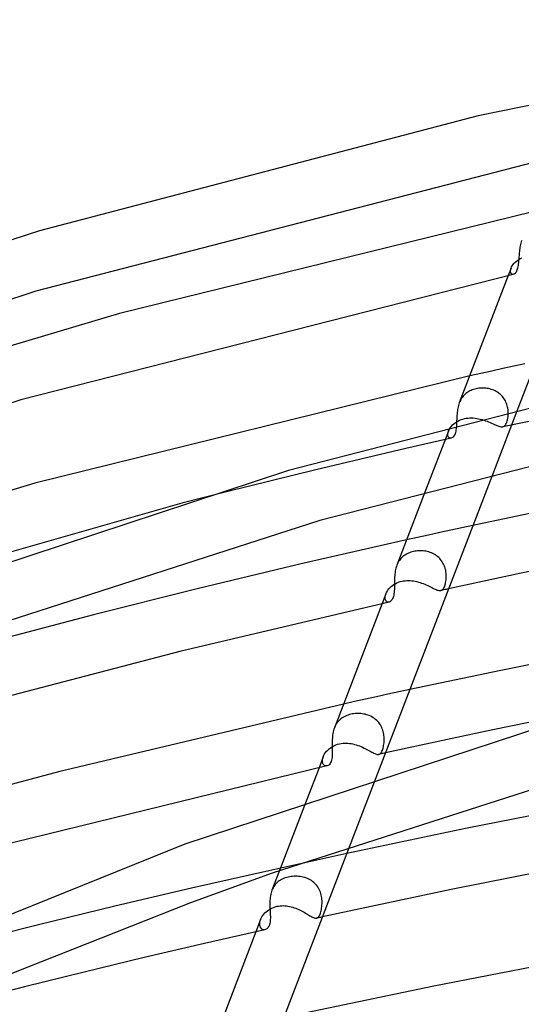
# Model space of a CAD drawing. Header units: millimetres. Extents: x -657 to 657, y -323 to 528.
# Tile 75 of 131: x -202 to -167, y 447 to 516. Entities that reach past the tile are written whole.
import ezdxf

# ---------------------------------------------------------------- set-up
doc = ezdxf.new("R2010")
doc.units = ezdxf.units.MM
doc.layers.add('HIDDEN', color=7, linetype='Continuous')
doc.layers.add('THICK', color=7, linetype='Continuous')

msp = doc.modelspace()

# ---------------------------------------------------------------- linework, layer by layer
at = {"layer": 'HIDDEN'}
for p, q in [((-167.341, 498.782), (-167.296, 498.862)), ((-167.296, 498.862), (-167.243, 498.942)), ((-167.243, 498.942), (-167.18, 499.021)), ((-167.18, 499.021), (-167.108, 499.098)), ((-167.108, 499.098), (-167.028, 499.173)), ((-167.028, 499.173), (-166.939, 499.244)), ((-166.939, 499.244), (-166.842, 499.312)), ((-166.842, 499.312), (-166.737, 499.374)), ((-166.737, 499.374), (-166.624, 499.431)), ((-167.377, 498.701), (-167.578, 498.178)), ((-167.422, 498.488), (-167.417, 498.555)), ((-167.419, 498.428), (-167.422, 498.488)), ((-167.407, 498.376), (-167.419, 498.428)), ((-167.417, 498.555), (-167.401, 498.627)), ((-167.388, 498.332), (-167.407, 498.376)), ((-167.401, 498.627), (-167.376, 498.704)), ((-167.362, 498.298), (-167.388, 498.332)), ((-167.376, 498.704), (-167.341, 498.782)), ((-167.332, 498.274), (-167.362, 498.298)), ((-167.297, 498.259), (-167.332, 498.274)), ((-167.259, 498.254), (-167.297, 498.259)), ((-167.218, 498.26), (-167.259, 498.254)), ((-145.136, 492.143), (-167.961, 487.523)), ((-166.404, 491.955), (-167.185, 491.786)), ((-169.522, 491.275), (-170.299, 491.103)), ((-168.744, 491.446), (-169.522, 491.275)), ((-167.965, 491.616), (-168.744, 491.446)), ((-167.185, 491.786), (-167.965, 491.616)), ((-170.573, 489.851), (-170.638, 489.794)), ((-170.504, 489.905), (-170.573, 489.851)), ((-170.432, 489.955), (-170.504, 489.905)), ((-170.357, 490), (-170.432, 489.955)), ((-170.278, 490.042), (-170.357, 490)), ((-170.197, 490.081), (-170.278, 490.042)), ((-170.113, 490.115), (-170.197, 490.081)), ((-170.027, 490.145), (-170.113, 490.115)), ((-169.938, 490.172), (-170.027, 490.145)), ((-169.847, 490.194), (-169.938, 490.172)), ((-169.752, 490.213), (-169.847, 490.194)), ((-169.655, 490.228), (-169.752, 490.213)), ((-169.557, 490.238), (-169.655, 490.228)), ((-169.457, 490.243), (-169.557, 490.238)), ((-169.358, 490.244), (-169.457, 490.243)), ((-169.259, 490.241), (-169.358, 490.244)), ((-169.16, 490.233), (-169.259, 490.241)), ((-169.063, 490.22), (-169.16, 490.233)), ((-168.967, 490.203), (-169.063, 490.22)), ((-168.872, 490.182), (-168.967, 490.203)), ((-168.779, 490.156), (-168.872, 490.182)), ((-168.688, 490.125), (-168.779, 490.156)), ((-168.599, 490.09), (-168.688, 490.125)), ((-168.513, 490.051), (-168.599, 490.09)), ((-168.428, 490.007), (-168.513, 490.051)), ((-168.346, 489.958), (-168.428, 490.007)), ((-168.268, 489.905), (-168.346, 489.958)), ((-168.192, 489.846), (-168.268, 489.905)), ((-168.119, 489.784), (-168.192, 489.846)), ((-170.993, 489.291), (-171.028, 489.206)), ((-170.954, 489.373), (-170.993, 489.291)), ((-170.911, 489.452), (-170.954, 489.373)), ((-170.864, 489.528), (-170.911, 489.452)), ((-170.813, 489.6), (-170.864, 489.528)), ((-170.758, 489.668), (-170.813, 489.6)), ((-170.7, 489.733), (-170.758, 489.668)), ((-170.638, 489.794), (-170.7, 489.733)), ((-168.051, 489.717), (-168.119, 489.784)), ((-167.988, 489.647), (-168.051, 489.717)), ((-167.929, 489.574), (-167.988, 489.647)), ((-167.875, 489.497), (-167.929, 489.574)), ((-167.825, 489.418), (-167.875, 489.497)), ((-167.78, 489.335), (-167.825, 489.418)), ((-167.74, 489.251), (-167.78, 489.335)), ((-167.705, 489.165), (-167.74, 489.251)), ((-167.675, 489.079), (-167.705, 489.165)), ((-166.852, 488.922), (-168.621, 484.321)), ((-167.649, 488.993), (-167.675, 489.079)), ((-167.628, 488.906), (-167.649, 488.993)), ((-167.611, 488.819), (-167.628, 488.906)), ((-167.598, 488.733), (-167.611, 488.819)), ((-167.589, 488.647), (-167.598, 488.733)), ((-167.583, 488.562), (-167.589, 488.647)), ((-167.585, 488.331), (-167.581, 488.445)), ((-167.581, 488.445), (-167.583, 488.562)), ((-171.421, 487.72), (-171.329, 487.793)), ((-171.329, 487.793), (-171.231, 487.86)), ((-171.231, 487.86), (-171.126, 487.922)), ((-171.224, 487.751), (-171.23, 487.632)), ((-171.224, 487.765), (-171.224, 487.762)), ((-171.224, 487.762), (-171.224, 487.76)), ((-171.224, 487.76), (-171.224, 487.758)), ((-171.224, 487.758), (-171.224, 487.756)), ((-171.224, 487.756), (-171.224, 487.753)), ((-171.224, 487.753), (-171.224, 487.751)), ((-171.126, 487.922), (-171.015, 487.976)), ((-171.015, 487.976), (-170.899, 488.024)), ((-170.899, 488.024), (-170.778, 488.064)), ((-170.778, 488.064), (-170.654, 488.096)), ((-170.654, 488.096), (-170.535, 488.119)), ((-170.535, 488.119), (-170.415, 488.134)), ((-170.415, 488.134), (-170.293, 488.143)), ((-170.293, 488.143), (-170.169, 488.144)), ((-170.169, 488.144), (-170.045, 488.139)), ((-170.045, 488.139), (-169.92, 488.128)), ((-169.92, 488.128), (-169.795, 488.11)), ((-169.795, 488.11), (-169.671, 488.087)), ((-169.671, 488.087), (-169.548, 488.059)), ((-169.548, 488.059), (-169.426, 488.026)), ((-169.426, 488.026), (-169.306, 487.989)), ((-169.306, 487.989), (-169.188, 487.948)), ((-169.188, 487.948), (-169.072, 487.905)), ((-169.072, 487.905), (-168.961, 487.861)), ((-168.961, 487.861), (-168.853, 487.815)), ((-168.853, 487.815), (-168.75, 487.77)), ((-168.75, 487.77), (-168.651, 487.726)), ((-167.741, 487.705), (-167.708, 487.77)), ((-167.708, 487.77), (-167.678, 487.844)), ((-167.678, 487.844), (-167.651, 487.927)), ((-167.651, 487.927), (-167.628, 488.018)), ((-167.628, 488.018), (-167.609, 488.116)), ((-167.609, 488.116), (-167.595, 488.221)), ((-167.595, 488.221), (-167.585, 488.331)), ((-171.792, 487.219), (-173.405, 483.025)), ((-171.842, 486.995), (-171.834, 487.066)), ((-171.834, 487.066), (-171.817, 487.143)), ((-171.817, 487.143), (-171.79, 487.224)), ((-171.79, 487.224), (-171.753, 487.308)), ((-171.753, 487.308), (-171.705, 487.393)), ((-171.705, 487.393), (-171.648, 487.478)), ((-171.648, 487.478), (-171.581, 487.562)), ((-171.581, 487.562), (-171.505, 487.643)), ((-171.505, 487.643), (-171.421, 487.72)), ((-171.303, 487.114), (-171.329, 487.032)), ((-171.281, 487.204), (-171.303, 487.114)), ((-171.263, 487.302), (-171.281, 487.204)), ((-171.249, 487.407), (-171.263, 487.302)), ((-171.238, 487.517), (-171.249, 487.407)), ((-171.23, 487.632), (-171.238, 487.517)), ((-168.651, 487.726), (-168.557, 487.684)), ((-168.557, 487.684), (-168.469, 487.645)), ((-168.469, 487.645), (-168.386, 487.61)), ((-168.386, 487.61), (-168.309, 487.579)), ((-168.309, 487.579), (-168.237, 487.554)), ((-168.237, 487.554), (-168.171, 487.535)), ((-168.171, 487.535), (-168.109, 487.522)), ((-168.109, 487.522), (-168.053, 487.516)), ((-168.053, 487.516), (-168.001, 487.517)), ((-168.001, 487.517), (-167.952, 487.525)), ((-167.952, 487.525), (-167.904, 487.542)), ((-167.904, 487.542), (-167.859, 487.569)), ((-167.859, 487.569), (-167.817, 487.604)), ((-167.817, 487.604), (-167.778, 487.65)), ((-167.778, 487.65), (-167.741, 487.705)), ((-171.605, 486.712), (-174.788, 485.986)), ((-171.84, 486.929), (-171.842, 486.995)), ((-171.829, 486.871), (-171.84, 486.929)), ((-171.811, 486.821), (-171.829, 486.871)), ((-171.786, 486.779), (-171.811, 486.821)), ((-171.755, 486.746), (-171.786, 486.779)), ((-171.72, 486.724), (-171.755, 486.746)), ((-171.681, 486.711), (-171.72, 486.724)), ((-171.64, 486.707), (-171.681, 486.711)), ((-171.597, 486.714), (-171.64, 486.707)), ((-171.555, 486.73), (-171.597, 486.714)), ((-171.512, 486.756), (-171.555, 486.73)), ((-171.471, 486.791), (-171.512, 486.756)), ((-171.43, 486.837), (-171.471, 486.791)), ((-171.393, 486.893), (-171.43, 486.837)), ((-171.359, 486.958), (-171.393, 486.893)), ((-171.329, 487.032), (-171.359, 486.958)), ((-174.788, 485.986), (-177.966, 485.245)), ((-177.966, 485.245), (-181.136, 484.489)), ((-181.136, 484.489), (-184.295, 483.72)), ((-184.295, 483.72), (-187.441, 482.937)), ((-187.441, 482.937), (-190.571, 482.142)), ((-171.629, 480.227), (-172.41, 480.057)), ((-170.848, 480.396), (-171.629, 480.227)), ((-170.065, 480.565), (-170.848, 480.396)), ((-173.967, 479.714), (-174.744, 479.542)), ((-173.189, 479.886), (-173.967, 479.714)), ((-172.41, 480.057), (-173.189, 479.886)), ((-174.256, 478.728), (-174.35, 478.705)), ((-174.16, 478.748), (-174.256, 478.728)), ((-174.063, 478.762), (-174.16, 478.748)), ((-173.965, 478.773), (-174.063, 478.762)), ((-173.866, 478.779), (-173.965, 478.773)), ((-173.766, 478.78), (-173.866, 478.779)), ((-173.667, 478.778), (-173.766, 478.78)), ((-173.567, 478.77), (-173.667, 478.778)), ((-173.467, 478.758), (-173.567, 478.77)), ((-173.367, 478.742), (-173.467, 478.758)), ((-173.269, 478.72), (-173.367, 478.742)), ((-175.253, 478.095), (-175.304, 478.017)), ((-175.198, 478.17), (-175.253, 478.095)), ((-175.139, 478.24), (-175.198, 478.17)), ((-175.076, 478.305), (-175.139, 478.24)), ((-175.009, 478.366), (-175.076, 478.305)), ((-174.938, 478.424), (-175.009, 478.366)), ((-174.863, 478.477), (-174.938, 478.424)), ((-174.785, 478.525), (-174.863, 478.477)), ((-174.704, 478.57), (-174.785, 478.525)), ((-174.619, 478.61), (-174.704, 478.57)), ((-174.532, 478.646), (-174.619, 478.61)), ((-174.442, 478.678), (-174.532, 478.646)), ((-174.35, 478.705), (-174.442, 478.678)), ((-173.171, 478.694), (-173.269, 478.72)), ((-173.076, 478.663), (-173.171, 478.694)), ((-172.982, 478.626), (-173.076, 478.663)), ((-172.891, 478.585), (-172.982, 478.626)), ((-172.802, 478.539), (-172.891, 478.585)), ((-172.715, 478.487), (-172.802, 478.539)), ((-172.633, 478.43), (-172.715, 478.487)), ((-172.554, 478.369), (-172.633, 478.43)), ((-172.48, 478.304), (-172.554, 478.369)), ((-172.41, 478.234), (-172.48, 478.304)), ((-172.345, 478.16), (-172.41, 478.234)), ((-172.284, 478.082), (-172.345, 478.16)), ((-172.228, 478), (-172.284, 478.082)), ((-175.392, 477.849), (-175.43, 477.759)), ((-175.35, 477.935), (-175.392, 477.849)), ((-175.304, 478.017), (-175.35, 477.935)), ((-172.178, 477.916), (-172.228, 478)), ((-172.133, 477.83), (-172.178, 477.916)), ((-172.094, 477.742), (-172.133, 477.83)), ((-172.06, 477.652), (-172.094, 477.742)), ((-172.031, 477.562), (-172.06, 477.652)), ((-172.007, 477.471), (-172.031, 477.562)), ((-171.987, 477.379), (-172.007, 477.471)), ((-171.972, 477.288), (-171.987, 477.379)), ((-175.06, 476.638), (-174.951, 476.659)), ((-174.951, 476.659), (-174.839, 476.673)), ((-174.839, 476.673), (-174.725, 476.682)), ((-174.725, 476.682), (-174.61, 476.684)), ((-174.61, 476.684), (-174.494, 476.681)), ((-174.494, 476.681), (-174.377, 476.671)), ((-174.377, 476.671), (-174.26, 476.656)), ((-174.26, 476.656), (-174.143, 476.635)), ((-171.975, 476.633), (-171.964, 476.725)), ((-171.961, 477.197), (-171.972, 477.288)), ((-171.964, 476.725), (-171.955, 476.82)), ((-171.954, 477.107), (-171.961, 477.197)), ((-171.955, 476.82), (-171.951, 476.918)), ((-171.95, 477.019), (-171.954, 477.107)), ((-171.951, 476.918), (-171.95, 477.019)), ((-176.117, 475.919), (-176.059, 476.007)), ((-176.059, 476.007), (-175.992, 476.092)), ((-175.992, 476.092), (-175.916, 476.174)), ((-175.916, 476.174), (-175.832, 476.253)), ((-175.832, 476.253), (-175.74, 476.328)), ((-175.74, 476.328), (-175.641, 476.397)), ((-175.641, 476.397), (-175.536, 476.459)), ((-175.536, 476.459), (-175.425, 476.515)), ((-175.425, 476.515), (-175.308, 476.564)), ((-175.308, 476.564), (-175.186, 476.605)), ((-175.186, 476.605), (-175.06, 476.638)), ((-174.143, 476.635), (-174.026, 476.61)), ((-174.026, 476.61), (-173.911, 476.579)), ((-173.911, 476.579), (-173.796, 476.544)), ((-173.796, 476.544), (-173.682, 476.506)), ((-173.682, 476.506), (-173.571, 476.464)), ((-173.571, 476.464), (-173.463, 476.42)), ((-173.463, 476.42), (-173.357, 476.375)), ((-173.357, 476.375), (-173.254, 476.327)), ((-173.254, 476.327), (-173.155, 476.28)), ((-173.155, 476.28), (-173.06, 476.234)), ((-173.06, 476.234), (-172.97, 476.189)), ((-172.97, 476.189), (-172.885, 476.147)), ((-172.885, 476.147), (-172.804, 476.107)), ((-172.804, 476.107), (-172.728, 476.072)), ((-172.728, 476.072), (-172.657, 476.041)), ((-172.657, 476.041), (-172.592, 476.016)), ((-172.592, 476.016), (-172.531, 475.996)), ((-172.531, 475.996), (-172.474, 475.982)), ((-172.474, 475.982), (-172.422, 475.975)), ((-172.422, 475.975), (-172.374, 475.974)), ((-172.374, 475.974), (-172.329, 475.98)), ((-172.238, 476), (-172.329, 475.98)), ((-172.329, 475.98), (-172.285, 475.994)), ((-172.285, 475.994), (-172.245, 476.016)), ((-172.245, 476.016), (-172.207, 476.045)), ((-172.147, 476.02), (-172.238, 476)), ((-172.207, 476.045), (-172.172, 476.082)), ((-172.172, 476.082), (-172.139, 476.127)), ((-172.056, 476.04), (-172.147, 476.02)), ((-172.139, 476.127), (-172.109, 476.179)), ((-172.109, 476.179), (-172.081, 476.239)), ((-172.081, 476.239), (-172.054, 476.307)), ((-171.965, 476.06), (-172.056, 476.04)), ((-172.054, 476.307), (-172.03, 476.381)), ((-172.03, 476.381), (-172.009, 476.46)), ((-172.009, 476.46), (-171.991, 476.545)), ((-171.991, 476.545), (-171.975, 476.633)), ((-171.873, 476.08), (-171.965, 476.06)), ((-171.782, 476.1), (-171.873, 476.08)), ((-176.206, 475.74), (-176.469, 475.057)), ((-176.26, 475.505), (-176.251, 475.581)), ((-176.259, 475.434), (-176.26, 475.505)), ((-176.25, 475.37), (-176.259, 475.434)), ((-176.251, 475.581), (-176.232, 475.661)), ((-176.233, 475.314), (-176.25, 475.37)), ((-176.209, 475.266), (-176.233, 475.314)), ((-176.232, 475.661), (-176.204, 475.745)), ((-176.179, 475.227), (-176.209, 475.266)), ((-176.204, 475.745), (-176.166, 475.831)), ((-176.166, 475.831), (-176.117, 475.919)), ((-176.143, 475.197), (-176.179, 475.227)), ((-176.105, 475.176), (-176.143, 475.197)), ((-176.063, 475.164), (-176.105, 475.176)), ((-176.02, 475.162), (-176.063, 475.164)), ((-175.975, 475.169), (-176.02, 475.162)), ((-177.634, 468.326), (-178.412, 468.154)), ((-176.855, 468.497), (-177.634, 468.326)), ((-176.074, 468.667), (-176.855, 468.497)), ((-175.293, 468.836), (-176.074, 468.667)), ((-174.51, 469.005), (-175.293, 468.836)), ((-178.412, 468.154), (-179.189, 467.982)), ((-179.31, 466.986), (-179.386, 466.929)), ((-179.229, 467.039), (-179.31, 466.986)), ((-179.144, 467.087), (-179.229, 467.039)), ((-179.056, 467.131), (-179.144, 467.087)), ((-178.963, 467.17), (-179.056, 467.131)), ((-178.867, 467.205), (-178.963, 467.17)), ((-178.768, 467.235), (-178.867, 467.205)), ((-178.666, 467.26), (-178.768, 467.235)), ((-178.571, 467.279), (-178.666, 467.26)), ((-178.473, 467.294), (-178.571, 467.279)), ((-178.374, 467.305), (-178.473, 467.294)), ((-178.274, 467.311), (-178.374, 467.305)), ((-178.173, 467.314), (-178.274, 467.311)), ((-178.071, 467.311), (-178.173, 467.314)), ((-177.969, 467.305), (-178.071, 467.311)), ((-177.867, 467.293), (-177.969, 467.305)), ((-177.765, 467.277), (-177.867, 467.293)), ((-177.664, 467.256), (-177.765, 467.277)), ((-177.565, 467.23), (-177.664, 467.256)), ((-177.466, 467.198), (-177.565, 467.23)), ((-177.369, 467.161), (-177.466, 467.198)), ((-177.274, 467.119), (-177.369, 467.161)), ((-177.183, 467.072), (-177.274, 467.119)), ((-177.094, 467.02), (-177.183, 467.072)), ((-177.009, 466.962), (-177.094, 467.02)), ((-176.928, 466.899), (-177.009, 466.962)), ((-179.793, 466.404), (-179.831, 466.312)), ((-179.749, 466.492), (-179.793, 466.404)), ((-179.701, 466.575), (-179.749, 466.492)), ((-179.647, 466.655), (-179.701, 466.575)), ((-179.589, 466.73), (-179.647, 466.655)), ((-179.526, 466.801), (-179.589, 466.73)), ((-179.458, 466.867), (-179.526, 466.801)), ((-179.386, 466.929), (-179.458, 466.867)), ((-176.85, 466.831), (-176.928, 466.899)), ((-176.777, 466.757), (-176.85, 466.831)), ((-176.71, 466.679), (-176.777, 466.757)), ((-176.648, 466.598), (-176.71, 466.679)), ((-176.591, 466.513), (-176.648, 466.598)), ((-176.54, 466.425), (-176.591, 466.513)), ((-176.495, 466.333), (-176.54, 466.425)), ((-176.455, 466.239), (-176.495, 466.333)), ((-176.421, 466.144), (-176.455, 466.239)), ((-176.392, 466.048), (-176.421, 466.144)), ((-176.369, 465.951), (-176.392, 466.048)), ((-176.351, 465.855), (-176.369, 465.951)), ((-176.337, 465.759), (-176.351, 465.855)), ((-176.328, 465.663), (-176.337, 465.759)), ((-176.323, 465.568), (-176.328, 465.663)), ((-176.322, 465.475), (-176.323, 465.568)), ((-180.203, 464.823), (-180.099, 464.902)), ((-180.099, 464.902), (-179.987, 464.975)), ((-179.987, 464.975), (-179.866, 465.041)), ((-179.866, 465.041), (-179.738, 465.098)), ((-179.738, 465.098), (-179.603, 465.145)), ((-179.603, 465.145), (-179.465, 465.182)), ((-179.465, 465.182), (-179.351, 465.203)), ((-179.351, 465.203), (-179.235, 465.218)), ((-179.235, 465.218), (-179.117, 465.226)), ((-179.117, 465.226), (-178.999, 465.227)), ((-178.999, 465.227), (-178.88, 465.221)), ((-178.88, 465.221), (-178.761, 465.209)), ((-178.761, 465.209), (-178.642, 465.191)), ((-178.642, 465.191), (-178.524, 465.168)), ((-178.524, 465.168), (-178.406, 465.139)), ((-178.406, 465.139), (-178.289, 465.105)), ((-178.289, 465.105), (-178.174, 465.067)), ((-178.174, 465.067), (-178.061, 465.025)), ((-178.061, 465.025), (-177.95, 464.98)), ((-177.95, 464.98), (-177.841, 464.932)), ((-177.841, 464.932), (-177.735, 464.882)), ((-177.735, 464.882), (-177.634, 464.832)), ((-176.426, 464.794), (-176.402, 464.874)), ((-176.402, 464.874), (-176.38, 464.961)), ((-176.38, 464.961), (-176.361, 465.055)), ((-176.361, 465.055), (-176.345, 465.154)), ((-176.345, 465.154), (-176.333, 465.258)), ((-176.333, 465.258), (-176.325, 465.365)), ((-176.325, 465.365), (-176.322, 465.475)), ((-180.619, 464.264), (-180.914, 463.496)), ((-180.668, 464.088), (-180.648, 464.177)), ((-180.648, 464.177), (-180.616, 464.27)), ((-180.616, 464.27), (-180.573, 464.367)), ((-180.573, 464.367), (-180.519, 464.463)), ((-180.519, 464.463), (-180.455, 464.557)), ((-180.455, 464.557), (-180.38, 464.65)), ((-180.38, 464.65), (-180.296, 464.738)), ((-180.296, 464.738), (-180.203, 464.823)), ((-177.634, 464.832), (-177.536, 464.781)), ((-177.536, 464.781), (-177.443, 464.731)), ((-177.443, 464.731), (-177.354, 464.683)), ((-177.354, 464.683), (-177.269, 464.636)), ((-177.269, 464.636), (-177.19, 464.594)), ((-177.19, 464.594), (-177.117, 464.555)), ((-177.117, 464.555), (-177.048, 464.52)), ((-177.048, 464.52), (-176.984, 464.49)), ((-176.984, 464.49), (-176.925, 464.466)), ((-176.925, 464.466), (-176.87, 464.448)), ((-176.87, 464.448), (-176.819, 464.436)), ((-176.819, 464.436), (-176.773, 464.431)), ((-176.773, 464.431), (-176.729, 464.432)), ((-176.729, 464.432), (-176.689, 464.439)), ((-176.623, 464.453), (-176.702, 464.436)), ((-176.689, 464.439), (-176.649, 464.455)), ((-176.649, 464.455), (-176.612, 464.478)), ((-176.544, 464.471), (-176.623, 464.453)), ((-176.612, 464.478), (-176.577, 464.509)), ((-176.577, 464.509), (-176.543, 464.549)), ((-176.465, 464.488), (-176.544, 464.471)), ((-176.543, 464.549), (-176.511, 464.598)), ((-176.511, 464.598), (-176.481, 464.655)), ((-176.481, 464.655), (-176.452, 464.721)), ((-176.386, 464.505), (-176.465, 464.488)), ((-176.452, 464.721), (-176.426, 464.794)), ((-176.306, 464.523), (-176.386, 464.505)), ((-176.227, 464.54), (-176.306, 464.523)), ((-180.677, 464.003), (-180.668, 464.088)), ((-180.676, 463.924), (-180.677, 464.003)), ((-180.664, 463.851), (-180.676, 463.924)), ((-180.643, 463.787), (-180.664, 463.851)), ((-180.614, 463.733), (-180.643, 463.787)), ((-180.579, 463.689), (-180.614, 463.733)), ((-180.537, 463.655), (-180.579, 463.689)), ((-180.491, 463.632), (-180.537, 463.655)), ((-180.442, 463.619), (-180.491, 463.632)), ((-180.39, 463.618), (-180.442, 463.619)), ((-180.338, 463.627), (-180.39, 463.618)), ((-176.906, 462.774), (-178.783, 457.894)), ((-181.824, 461.131), (-183.702, 456.247)), ((-178.955, 457.446), (-184.46, 456.237)), ((-184.46, 456.237), (-189.908, 454.998)), ((-182.775, 455.835), (-182.877, 455.824)), ((-182.671, 455.842), (-182.775, 455.835)), ((-182.566, 455.845), (-182.671, 455.842)), ((-182.461, 455.842), (-182.566, 455.845)), ((-182.355, 455.835), (-182.461, 455.842)), ((-182.25, 455.823), (-182.355, 455.835)), ((-184.052, 455.197), (-184.105, 455.119)), ((-183.995, 455.271), (-184.052, 455.197)), ((-183.932, 455.34), (-183.995, 455.271)), ((-183.865, 455.404), (-183.932, 455.34)), ((-183.793, 455.465), (-183.865, 455.404)), ((-183.717, 455.52), (-183.793, 455.465)), ((-183.637, 455.572), (-183.717, 455.52)), ((-183.553, 455.619), (-183.637, 455.572)), ((-183.464, 455.662), (-183.553, 455.619)), ((-183.372, 455.7), (-183.464, 455.662)), ((-183.277, 455.734), (-183.372, 455.7)), ((-183.178, 455.764), (-183.277, 455.734)), ((-183.077, 455.789), (-183.178, 455.764)), ((-182.978, 455.809), (-183.077, 455.789)), ((-182.877, 455.824), (-182.978, 455.809)), ((-182.145, 455.806), (-182.25, 455.823)), ((-182.04, 455.784), (-182.145, 455.806)), ((-181.937, 455.757), (-182.04, 455.784)), ((-181.836, 455.724), (-181.937, 455.757)), ((-181.736, 455.686), (-181.836, 455.724)), ((-181.639, 455.642), (-181.736, 455.686)), ((-181.545, 455.593), (-181.639, 455.642)), ((-181.454, 455.538), (-181.545, 455.593)), ((-181.368, 455.478), (-181.454, 455.538)), ((-181.285, 455.412), (-181.368, 455.478)), ((-181.206, 455.34), (-181.285, 455.412)), ((-181.132, 455.263), (-181.206, 455.34)), ((-181.064, 455.182), (-181.132, 455.263)), ((-181.002, 455.097), (-181.064, 455.182)), ((-189.908, 454.998), (-195.3, 453.727)), ((-184.196, 454.951), (-184.235, 454.861)), ((-184.153, 455.038), (-184.196, 454.951)), ((-184.105, 455.119), (-184.153, 455.038)), ((-180.946, 455.008), (-181.002, 455.097)), ((-180.896, 454.915), (-180.946, 455.008)), ((-180.851, 454.819), (-180.896, 454.915)), ((-180.813, 454.722), (-180.851, 454.819)), ((-180.78, 454.623), (-180.813, 454.722)), ((-180.754, 454.523), (-180.78, 454.623)), ((-180.733, 454.423), (-180.754, 454.523)), ((-183.762, 453.749), (-183.654, 453.763)), ((-183.654, 453.763), (-183.545, 453.771)), ((-183.545, 453.771), (-183.434, 453.773)), ((-183.434, 453.773), (-183.324, 453.768)), ((-183.324, 453.768), (-183.212, 453.758)), ((-183.212, 453.758), (-183.101, 453.743)), ((-180.717, 454.323), (-180.733, 454.423)), ((-180.706, 454.223), (-180.717, 454.323)), ((-180.714, 453.713), (-180.704, 453.82)), ((-180.699, 454.124), (-180.706, 454.223)), ((-180.704, 453.82), (-180.698, 453.93)), ((-180.696, 454.026), (-180.699, 454.124)), ((-180.698, 453.93), (-180.696, 454.026)), ((-195.3, 453.727), (-200.672, 452.417)), ((-184.934, 452.986), (-184.873, 453.079)), ((-184.873, 453.079), (-184.803, 453.169)), ((-184.803, 453.169), (-184.725, 453.256)), ((-184.725, 453.256), (-184.639, 453.338)), ((-184.639, 453.338), (-184.546, 453.414)), ((-184.546, 453.414), (-184.446, 453.485)), ((-184.446, 453.485), (-184.34, 453.549)), ((-184.34, 453.549), (-184.229, 453.606)), ((-184.229, 453.606), (-184.113, 453.655)), ((-184.113, 453.655), (-183.993, 453.696)), ((-183.993, 453.696), (-183.869, 453.728)), ((-183.869, 453.728), (-183.762, 453.749)), ((-183.101, 453.743), (-182.99, 453.722)), ((-182.99, 453.722), (-182.879, 453.696)), ((-182.879, 453.696), (-182.77, 453.665)), ((-182.77, 453.665), (-182.661, 453.63)), ((-182.661, 453.63), (-182.553, 453.591)), ((-182.553, 453.591), (-182.448, 453.549)), ((-182.448, 453.549), (-182.344, 453.504)), ((-182.344, 453.504), (-182.243, 453.456)), ((-182.243, 453.456), (-182.144, 453.407)), ((-182.144, 453.407), (-182.048, 453.356)), ((-182.048, 453.356), (-181.956, 453.305)), ((-181.956, 453.305), (-181.867, 453.254)), ((-181.867, 453.254), (-181.783, 453.204)), ((-181.783, 453.204), (-181.702, 453.156)), ((-181.702, 453.156), (-181.625, 453.11)), ((-181.625, 453.11), (-181.554, 453.067)), ((-181.554, 453.067), (-181.487, 453.027)), ((-180.895, 453.056), (-180.866, 453.113)), ((-180.866, 453.113), (-180.839, 453.178)), ((-180.839, 453.178), (-180.812, 453.251)), ((-180.812, 453.251), (-180.788, 453.331)), ((-180.788, 453.331), (-180.766, 453.417)), ((-180.766, 453.417), (-180.746, 453.51)), ((-180.746, 453.51), (-180.728, 453.609)), ((-180.728, 453.609), (-180.714, 453.713)), ((-200.672, 452.417), (-206.016, 451.07)), ((-185.03, 452.791), (-185.359, 451.936)), ((-185.093, 452.453), (-185.092, 452.533)), ((-185.086, 452.378), (-185.093, 452.453)), ((-185.092, 452.533), (-185.08, 452.619)), ((-185.07, 452.31), (-185.086, 452.378)), ((-185.08, 452.619), (-185.059, 452.708)), ((-185.059, 452.708), (-185.028, 452.798)), ((-185.028, 452.798), (-184.986, 452.892)), ((-184.986, 452.892), (-184.934, 452.986)), ((-181.487, 453.027), (-181.424, 452.992)), ((-181.424, 452.992), (-181.366, 452.961)), ((-181.366, 452.961), (-181.311, 452.935)), ((-181.311, 452.935), (-181.261, 452.914)), ((-181.261, 452.914), (-181.214, 452.899)), ((-181.214, 452.899), (-181.171, 452.89)), ((-181.171, 452.89), (-181.131, 452.886)), ((-181.131, 452.886), (-181.094, 452.888)), ((-181.094, 452.888), (-181.058, 452.896)), ((-181.012, 452.906), (-181.08, 452.891)), ((-181.058, 452.896), (-181.023, 452.912)), ((-181.023, 452.912), (-180.989, 452.936)), ((-180.944, 452.92), (-181.012, 452.906)), ((-180.989, 452.936), (-180.957, 452.968)), ((-180.957, 452.968), (-180.925, 453.007)), ((-180.876, 452.935), (-180.944, 452.92)), ((-180.925, 453.007), (-180.895, 453.056)), ((-180.808, 452.95), (-180.876, 452.935)), ((-180.74, 452.965), (-180.808, 452.95)), ((-180.672, 452.98), (-180.74, 452.965)), ((-185.046, 452.249), (-185.07, 452.31)), ((-185.015, 452.197), (-185.046, 452.249)), ((-184.978, 452.154), (-185.015, 452.197)), ((-184.936, 452.119), (-184.978, 452.154)), ((-184.891, 452.095), (-184.936, 452.119)), ((-184.842, 452.079), (-184.891, 452.095)), ((-184.791, 452.073), (-184.842, 452.079)), ((-184.74, 452.076), (-184.791, 452.073)), ((-184.688, 452.089), (-184.74, 452.076))]:
    msp.add_line(p, q, dxfattribs=at)
at = {"layer": 'THICK'}
for p, q in [((-137.147, 516.203), (-169.696, 509.417)), ((-169.696, 509.417), (-200.607, 501.313)), ((-163.127, 506.825), (-200.871, 497.065)), ((-160.75, 504.789), (-166.852, 488.922)), ((-165.854, 502.663), (-194.976, 495.495)), ((-200.607, 501.313), (-229.568, 492.038)), ((-166.738, 500.267), (-166.757, 500.169)), ((-166.716, 500.365), (-166.738, 500.267)), ((-166.691, 500.462), (-166.716, 500.365)), ((-166.661, 500.556), (-166.691, 500.462)), ((-166.628, 500.648), (-166.661, 500.556)), ((-166.823, 499.576), (-166.829, 499.481)), ((-166.816, 499.672), (-166.823, 499.576)), ((-166.808, 499.77), (-166.816, 499.672)), ((-166.798, 499.869), (-166.808, 499.77)), ((-166.787, 499.97), (-166.798, 499.869)), ((-166.773, 500.069), (-166.787, 499.97)), ((-166.757, 500.169), (-166.773, 500.069)), ((-166.884, 498.881), (-166.901, 498.787)), ((-166.871, 498.979), (-166.884, 498.881)), ((-166.86, 499.082), (-166.871, 498.979)), ((-166.85, 499.188), (-166.86, 499.082)), ((-166.842, 499.298), (-166.85, 499.188)), ((-166.836, 499.388), (-166.842, 499.298)), ((-166.829, 499.481), (-166.836, 499.388)), ((-167.224, 498.258), (-201.925, 489.407)), ((-167.578, 498.178), (-171.029, 489.203)), ((-167.18, 498.274), (-167.218, 498.26)), ((-167.142, 498.297), (-167.18, 498.274)), ((-167.103, 498.329), (-167.142, 498.297)), ((-167.066, 498.37), (-167.103, 498.329)), ((-167.032, 498.42), (-167.066, 498.37)), ((-166.999, 498.478), (-167.032, 498.42)), ((-166.97, 498.544), (-166.999, 498.478)), ((-166.944, 498.618), (-166.97, 498.544)), ((-166.921, 498.699), (-166.944, 498.618)), ((-166.901, 498.787), (-166.921, 498.699)), ((-200.871, 497.065), (-234.284, 486.096)), ((-194.976, 495.495), (-222.936, 487.162)), ((-147.674, 493.566), (-183.071, 484.425)), ((-170.299, 491.103), (-200.93, 483.539)), ((-201.925, 489.407), (-234.183, 479.144)), ((-147.201, 489.573), (-180.845, 480.903)), ((-171.028, 489.206), (-171.061, 489.115)), ((-171.18, 488.534), (-171.19, 488.433)), ((-171.168, 488.633), (-171.18, 488.534)), ((-171.153, 488.732), (-171.168, 488.633)), ((-171.135, 488.83), (-171.153, 488.732)), ((-171.114, 488.927), (-171.135, 488.83)), ((-171.089, 489.022), (-171.114, 488.927)), ((-171.061, 489.115), (-171.089, 489.022)), ((-171.22, 487.855), (-171.224, 487.765)), ((-171.217, 487.948), (-171.22, 487.855)), ((-171.213, 488.042), (-171.217, 487.948)), ((-171.209, 488.138), (-171.213, 488.042)), ((-171.204, 488.235), (-171.209, 488.138)), ((-171.198, 488.334), (-171.204, 488.235)), ((-171.19, 488.433), (-171.198, 488.334)), ((-183.071, 484.425), (-214.084, 474.202)), ((-168.621, 484.321), (-176.906, 462.774)), ((-200.93, 483.539), (-230.302, 474.722)), ((-173.405, 483.025), (-175.43, 477.757)), ((-190.571, 482.142), (-222.998, 472.86)), ((-180.845, 480.903), (-207.331, 472.388)), ((-165.732, 481.483), (-170.065, 480.565)), ((-174.744, 479.542), (-182.168, 477.851)), ((-161.515, 478.269), (-166.663, 477.201)), ((-182.168, 477.851), (-189.505, 476.094)), ((-175.539, 477.36), (-175.556, 477.255)), ((-175.518, 477.463), (-175.539, 477.36)), ((-175.493, 477.565), (-175.518, 477.463)), ((-175.463, 477.664), (-175.493, 477.565)), ((-175.43, 477.759), (-175.463, 477.664)), ((-175.596, 476.716), (-175.598, 476.61)), ((-175.593, 476.823), (-175.596, 476.716)), ((-175.587, 476.93), (-175.593, 476.823)), ((-175.58, 477.039), (-175.587, 476.93)), ((-175.569, 477.147), (-175.58, 477.039)), ((-175.556, 477.255), (-175.569, 477.147)), ((-166.663, 477.201), (-171.782, 476.1)), ((-189.505, 476.094), (-196.795, 474.262)), ((-175.611, 475.967), (-175.62, 475.856)), ((-175.606, 476.084), (-175.611, 475.967)), ((-175.602, 476.206), (-175.606, 476.084)), ((-175.601, 476.303), (-175.602, 476.206)), ((-175.6, 476.403), (-175.601, 476.303)), ((-175.599, 476.506), (-175.6, 476.403)), ((-175.598, 476.61), (-175.599, 476.506)), ((-175.802, 475.29), (-175.843, 475.245)), ((-175.763, 475.344), (-175.802, 475.29)), ((-175.728, 475.409), (-175.763, 475.344)), ((-175.697, 475.483), (-175.728, 475.409)), ((-175.671, 475.565), (-175.697, 475.483)), ((-175.65, 475.654), (-175.671, 475.565)), ((-175.633, 475.751), (-175.65, 475.654)), ((-175.62, 475.856), (-175.633, 475.751)), ((-175.981, 475.167), (-190.721, 471.672)), ((-176.469, 475.057), (-179.833, 466.309)), ((-175.93, 475.185), (-175.975, 475.169)), ((-175.886, 475.21), (-175.93, 475.185)), ((-175.843, 475.245), (-175.886, 475.21)), ((-196.795, 474.262), (-204.006, 472.365)), ((-190.721, 471.672), (-205.154, 467.91)), ((-161.647, 471.657), (-168.104, 470.355)), ((-168.104, 470.355), (-174.51, 469.005)), ((-179.189, 467.982), (-199.277, 463.209)), ((-162.829, 467.176), (-190.372, 458.095)), ((-179.831, 466.312), (-179.865, 466.217)), ((-166.133, 466.678), (-168.667, 466.155)), ((-179.975, 465.593), (-179.981, 465.485)), ((-179.966, 465.702), (-179.975, 465.593)), ((-179.954, 465.809), (-179.966, 465.702)), ((-179.938, 465.914), (-179.954, 465.809)), ((-179.918, 466.017), (-179.938, 465.914)), ((-179.894, 466.118), (-179.918, 466.017)), ((-179.865, 466.217), (-179.894, 466.118)), ((-171.194, 465.625), (-173.714, 465.086)), ((-168.667, 466.155), (-171.194, 465.625)), ((-179.984, 465.377), (-179.985, 465.27)), ((-179.985, 465.27), (-179.985, 465.164)), ((-179.985, 465.164), (-179.983, 465.059)), ((-179.981, 465.485), (-179.984, 465.377)), ((-179.983, 465.059), (-179.981, 464.956)), ((-179.981, 464.956), (-179.979, 464.855)), ((-179.979, 464.855), (-179.977, 464.757)), ((-173.714, 465.086), (-176.227, 464.54)), ((-179.997, 464.208), (-180.013, 464.108)), ((-179.986, 464.314), (-179.997, 464.208)), ((-179.979, 464.425), (-179.986, 464.314)), ((-179.976, 464.541), (-179.979, 464.425)), ((-179.977, 464.757), (-179.976, 464.661)), ((-179.976, 464.661), (-179.976, 464.541)), ((-180.353, 463.623), (-205.205, 457.543)), ((-160.683, 463.631), (-184.205, 456.069)), ((-180.914, 463.496), (-181.824, 461.131)), ((-180.284, 463.649), (-180.338, 463.627)), ((-180.232, 463.682), (-180.284, 463.649)), ((-180.183, 463.727), (-180.232, 463.682)), ((-180.138, 463.783), (-180.183, 463.727)), ((-180.098, 463.85), (-180.138, 463.783)), ((-180.064, 463.927), (-180.098, 463.85)), ((-180.035, 464.014), (-180.064, 463.927)), ((-180.013, 464.108), (-180.035, 464.014)), ((-199.277, 463.209), (-218.793, 457.957)), ((-161.912, 460.918), (-170.473, 459.224)), ((-170.473, 459.224), (-178.955, 457.446)), ((-190.372, 458.095), (-211.928, 449.423)), ((-178.783, 457.894), (-188.29, 433.169)), ((-162.425, 456.746), (-171.591, 454.913)), ((-184.205, 456.069), (-189.965, 453.969)), ((-183.702, 456.247), (-184.236, 454.857)), ((-184.338, 454.471), (-184.353, 454.367)), ((-184.319, 454.573), (-184.338, 454.471)), ((-184.296, 454.672), (-184.319, 454.573)), ((-184.268, 454.768), (-184.296, 454.672)), ((-184.235, 454.861), (-184.268, 454.768)), ((-171.591, 454.913), (-180.672, 452.98)), ((-189.965, 453.969), (-205.798, 447.71)), ((-184.375, 454.045), (-184.377, 453.937)), ((-184.377, 453.937), (-184.376, 453.83)), ((-184.376, 453.83), (-184.373, 453.723)), ((-184.371, 454.153), (-184.375, 454.045)), ((-184.364, 454.261), (-184.371, 454.153)), ((-184.353, 454.367), (-184.364, 454.261)), ((-184.373, 453.723), (-184.369, 453.617)), ((-184.369, 453.617), (-184.364, 453.512)), ((-184.364, 453.512), (-184.358, 453.41)), ((-184.358, 453.41), (-184.353, 453.31)), ((-184.353, 453.31), (-184.348, 453.213)), ((-184.348, 453.213), (-184.345, 453.118)), ((-184.345, 453.118), (-184.342, 453.009)), ((-184.403, 452.435), (-184.431, 452.36)), ((-184.381, 452.518), (-184.403, 452.435)), ((-184.364, 452.607), (-184.381, 452.518)), ((-184.353, 452.701), (-184.364, 452.607)), ((-184.345, 452.8), (-184.353, 452.701)), ((-184.342, 452.902), (-184.345, 452.8)), ((-184.342, 453.009), (-184.342, 452.902)), ((-184.72, 452.08), (-188.978, 451.107)), ((-185.359, 451.936), (-188.64, 443.403)), ((-184.638, 452.112), (-184.688, 452.089)), ((-184.589, 452.144), (-184.638, 452.112)), ((-184.543, 452.185), (-184.589, 452.144)), ((-184.501, 452.235), (-184.543, 452.185)), ((-184.464, 452.294), (-184.501, 452.235)), ((-184.431, 452.36), (-184.464, 452.294)), ((-188.978, 451.107), (-193.226, 450.109)), ((-193.226, 450.109), (-197.458, 449.088)), ((-162.155, 450.167), (-172.832, 448.092)), ((-197.458, 449.088), (-201.67, 448.045)), ((-201.67, 448.045), (-205.855, 446.981)), ((-172.832, 448.092), (-183.4, 445.887))]:
    msp.add_line(p, q, dxfattribs=at)

doc.saveas('drawing.dxf')
